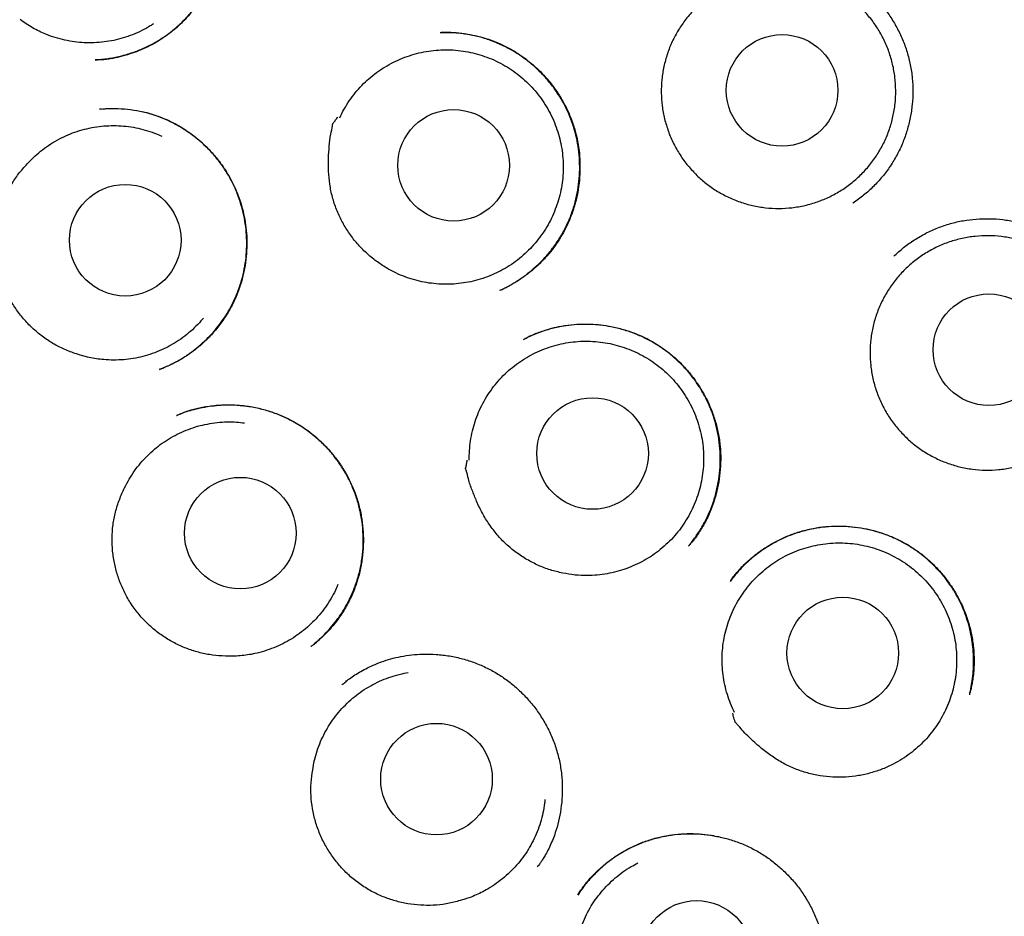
# Model space of a CAD drawing. Header units: millimetres. Extents: x 8 to 932, y 12 to 940.
# Tile 54 of 62: x 537 to 548, y 912 to 922. Entities that reach past the tile are written whole.
import ezdxf

# ---------------------------------------------------------------- set-up
doc = ezdxf.new("R2010")
doc.units = ezdxf.units.MM

msp = doc.modelspace()

# ---------------------------------------------------------------- linework, layer by layer
at = {"color": 7, "linetype": 'Continuous', "lineweight": 30}
for p, q in [((537.676, 921.281), (537.66, 921.28)), ((537.724, 920.741), (537.708, 920.74)), ((537.71, 920.74), (537.768, 920.743)), ((538.373, 917.882), (538.367, 917.88)), ((538.373, 917.881), (538.368, 917.879)), ((544.182, 915.943), (544.177, 915.938)), ((544.642, 915.56), (544.663, 915.586)), ((540.03, 914.836), (540.026, 914.832)), ((542.517, 912.413), (542.524, 912.424)), ((542.524, 912.423), (542.519, 912.416))]:
    msp.add_line(p, q, dxfattribs=at)
for centre, radius in [((549.298, 921.879), 16.35), ((549.298, 921.879), 16.174), ((545.204, 920.945), 0.613), ((541.596, 920.121), 0.613), ((537.989, 919.298), 0.613), ((547.476, 918.095), 0.613), ((543.122, 916.954), 0.613), ((539.253, 916.079), 0.613), ((545.871, 914.762), 0.613), ((541.408, 913.376), 0.613), ((544.265, 911.428), 0.613)]:
    msp.add_circle(centre, radius, dxfattribs=at)
for points, knots in [([(549.298, 939.732), (549.159, 939.731), (548.884, 939.729), (548.477, 939.714), (548.083, 939.691), (547.701, 939.66), (547.33, 939.622), (546.972, 939.579), (546.627, 939.529), (546.289, 939.475), (545.96, 939.415), (545.639, 939.351), (545.332, 939.284), (545.038, 939.214), (544.759, 939.143), (544.497, 939.072), (544.252, 939.002), (544.023, 938.933), (543.807, 938.865), (543.603, 938.798), (543.411, 938.732), (543.231, 938.668), (543.058, 938.605), (542.827, 938.518), (542.536, 938.402), (542.184, 938.254), (541.801, 938.082), (541.387, 937.885), (540.944, 937.657), (540.503, 937.415), (540.066, 937.159), (539.634, 936.89), (539.217, 936.613), (538.816, 936.331), (538.431, 936.044), (538.053, 935.747), (537.684, 935.44), (537.316, 935.118), (536.951, 934.779), (536.589, 934.424), (536.238, 934.057), (535.897, 933.681), (535.566, 933.294), (535.251, 932.904), (534.953, 932.514), (534.672, 932.123), (534.4, 931.725), (534.139, 931.32), (533.883, 930.899), (533.635, 930.463), (533.394, 930.012), (533.167, 929.554), (532.952, 929.091), (532.752, 928.622), (532.57, 928.158), (532.403, 927.698), (532.253, 927.245), (532.115, 926.787), (531.989, 926.326), (531.873, 925.852), (531.767, 925.365), (531.674, 924.864), (531.595, 924.36), (531.529, 923.853), (531.478, 923.344), (531.442, 922.843), (531.421, 922.353), (531.413, 921.873), (531.418, 921.393), (531.436, 920.914), (531.467, 920.426), (531.513, 919.928), (531.574, 919.422), (531.649, 918.918), (531.739, 918.416), (531.842, 917.916), (531.957, 917.429), (532.083, 916.955), (532.219, 916.494), (532.367, 916.038), (532.526, 915.585), (532.701, 915.129), (532.893, 914.669), (533.102, 914.205), (533.324, 913.747), (533.559, 913.296), (533.807, 912.85), (534.063, 912.419), (534.327, 912.001), (534.599, 911.594), (534.884, 911.192), (535.183, 910.795), (535.488, 910.41), (535.801, 910.038), (536.12, 909.678), (536.452, 909.322), (536.8, 908.97), (537.163, 908.622), (537.479, 908.337), (537.74, 908.111), (537.941, 907.942), (538.146, 907.775), (538.354, 907.609), (538.567, 907.446), (538.751, 907.309), (538.9, 907.199), (539.011, 907.12), (539.112, 907.048), (539.202, 906.985), (539.278, 906.932), (539.34, 906.889), (539.391, 906.854), (539.434, 906.824), (539.47, 906.8), (539.494, 906.783), (539.507, 906.775), (539.51, 906.773)], [0, 0, 0, 0, 0.009103, 0.01796, 0.026568, 0.034925, 0.043031, 0.050883, 0.05848, 0.065822, 0.073238, 0.08037, 0.08722, 0.093785, 0.100065, 0.106061, 0.111518, 0.116716, 0.121654, 0.126333, 0.130753, 0.134913, 0.138854, 0.142776, 0.15103, 0.159335, 0.167705, 0.178452, 0.189305, 0.200261, 0.211318, 0.222424, 0.23353, 0.243999, 0.254464, 0.264923, 0.275374, 0.285815, 0.296875, 0.307917, 0.318967, 0.33004, 0.341132, 0.35224, 0.362724, 0.373218, 0.38372, 0.394226, 0.404735, 0.415878, 0.427016, 0.438144, 0.449261, 0.460364, 0.471444, 0.481869, 0.49228, 0.502685, 0.513092, 0.523507, 0.53457, 0.54566, 0.556783, 0.567926, 0.579075, 0.590217, 0.600702, 0.611157, 0.62159, 0.632031, 0.642483, 0.653577, 0.664677, 0.675783, 0.686891, 0.698001, 0.709109, 0.71958, 0.730045, 0.740503, 0.750951, 0.761388, 0.772446, 0.783517, 0.794601, 0.805696, 0.8168, 0.827918, 0.838475, 0.849122, 0.859855, 0.870673, 0.881573, 0.891969, 0.902435, 0.913016, 0.92377, 0.934736, 0.945914, 0.951579, 0.957293, 0.963055, 0.968862, 0.974713, 0.980574, 0.983838, 0.986813, 0.9895, 0.991899, 0.994011, 0.995552, 0.996896, 0.998042, 0.998993, 0.999751, 1, 1, 1, 1]), ([(537.896, 924.206), (537.912, 924.202), (537.947, 924.195), (538.006, 924.181), (538.071, 924.161), (538.141, 924.135), (538.213, 924.103), (538.299, 924.06), (538.398, 924), (538.508, 923.921), (538.615, 923.826), (538.717, 923.717), (538.809, 923.596), (538.889, 923.464), (538.954, 923.327), (539.004, 923.186), (539.039, 923.042), (539.059, 922.897), (539.065, 922.754), (539.058, 922.612), (539.038, 922.474), (539.006, 922.338), (538.961, 922.205), (538.902, 922.076), (538.829, 921.951), (538.744, 921.833), (538.647, 921.721), (538.545, 921.626), (538.441, 921.545), (538.341, 921.479), (538.239, 921.423), (538.139, 921.379), (538.036, 921.342), (537.933, 921.312), (537.846, 921.295), (537.782, 921.285), (537.739, 921.281), (537.702, 921.28), (537.682, 921.279), (537.672, 921.279)], [0, 0, 0, 0, 0.013217, 0.02778, 0.043906, 0.061579, 0.08008, 0.099286, 0.129421, 0.161168, 0.194537, 0.229532, 0.265806, 0.301754, 0.337204, 0.372181, 0.406696, 0.440749, 0.474321, 0.507385, 0.539918, 0.572261, 0.605, 0.638158, 0.671758, 0.705825, 0.740372, 0.775405, 0.803793, 0.83241, 0.859794, 0.885463, 0.909311, 0.93652, 0.960891, 0.972018, 0.982117, 0.991305, 1, 1, 1, 1]), ([(537.66, 921.279), (537.669, 921.279), (537.688, 921.281), (537.725, 921.285), (537.774, 921.291), (537.835, 921.3), (537.901, 921.313), (537.97, 921.33), (538.057, 921.355), (538.163, 921.394), (538.286, 921.452), (538.41, 921.526), (538.529, 921.616), (538.642, 921.72), (538.743, 921.835), (538.83, 921.959), (538.904, 922.088), (538.965, 922.223), (539.01, 922.361), (539.043, 922.499), (539.052, 922.592), (539.057, 922.637)], [0, 0, 0, 0, 0.012816, 0.028929, 0.053063, 0.082637, 0.11481, 0.148244, 0.182932, 0.243496, 0.307488, 0.374903, 0.445767, 0.518588, 0.590496, 0.661439, 0.731424, 0.800472, 0.868625, 0.935932, 1, 1, 1, 1]), ([(545.369, 922.398), (545.395, 922.395), (545.47, 922.385), (545.589, 922.354), (545.726, 922.306), (545.858, 922.244), (545.982, 922.17), (546.099, 922.083), (546.206, 921.985), (546.304, 921.878), (546.391, 921.761), (546.466, 921.637), (546.529, 921.505), (546.579, 921.367), (546.615, 921.225), (546.636, 921.08), (546.643, 920.934), (546.635, 920.789), (546.614, 920.645), (546.579, 920.504), (546.531, 920.368), (546.469, 920.236), (546.394, 920.112), (546.307, 919.995), (546.209, 919.888), (546.102, 919.79), (546.023, 919.733), (545.983, 919.705)], [0, 0, 0, 0, 0.0223609, 0.0631073, 0.1038069, 0.1444563, 0.1850721, 0.2256731, 0.2662958, 0.3069599, 0.3476762, 0.3884565, 0.4293233, 0.4703199, 0.5113983, 0.552328, 0.5931511, 0.6339, 0.6745911, 0.7152345, 0.7558439, 0.7964463, 0.8370766, 0.8777477, 0.9184709, 0.9592316, 1, 1, 1, 1]), ([(544.268, 920.011), (544.235, 920.046), (544.167, 920.116), (544.082, 920.233), (544.01, 920.359), (543.953, 920.493), (543.911, 920.631), (543.884, 920.774), (543.874, 920.919), (543.881, 921.064), (543.903, 921.207), (543.941, 921.347), (543.995, 921.482), (544.064, 921.61), (544.146, 921.729), (544.242, 921.839), (544.349, 921.937), (544.466, 922.022), (544.592, 922.093), (544.726, 922.15), (544.865, 922.192), (545.007, 922.218), (545.152, 922.227), (545.297, 922.22), (545.44, 922.197), (545.58, 922.159), (545.715, 922.104), (545.842, 922.035), (545.961, 921.952), (546.07, 921.856), (546.168, 921.749), (546.253, 921.631), (546.324, 921.504), (546.38, 921.371), (546.421, 921.232), (546.446, 921.089), (546.455, 920.944), (546.448, 920.799), (546.425, 920.656), (546.385, 920.516), (546.331, 920.381), (546.261, 920.254), (546.178, 920.135), (546.082, 920.027), (545.974, 919.93), (545.856, 919.845), (545.729, 919.774), (545.595, 919.719), (545.456, 919.678), (545.313, 919.653), (545.168, 919.645), (545.023, 919.653), (544.88, 919.676), (544.741, 919.717), (544.607, 919.772), (544.482, 919.84), (544.368, 919.92), (544.301, 919.981), (544.268, 920.011)], [0, 0, 0, 0, 0.017879, 0.035815, 0.053694, 0.071573, 0.089509, 0.107388, 0.125266, 0.143202, 0.161081, 0.17896, 0.196896, 0.214775, 0.232654, 0.25059, 0.268469, 0.286348, 0.304284, 0.322163, 0.340041, 0.357977, 0.375856, 0.393735, 0.411671, 0.42955, 0.447429, 0.465365, 0.483244, 0.501123, 0.519059, 0.536938, 0.554816, 0.572752, 0.590631, 0.60851, 0.626446, 0.644325, 0.662204, 0.68014, 0.698019, 0.715898, 0.733834, 0.751713, 0.769591, 0.787527, 0.805406, 0.823285, 0.841221, 0.8591, 0.876979, 0.894915, 0.912794, 0.930673, 0.948609, 0.966488, 0.983244, 1, 1, 1, 1]), ([(538.298, 921.676), (538.287, 921.668), (538.246, 921.64), (538.17, 921.6), (538.07, 921.555), (537.967, 921.52), (537.863, 921.493), (537.756, 921.475), (537.648, 921.467), (537.539, 921.467), (537.432, 921.477), (537.325, 921.496), (537.22, 921.523), (537.126, 921.557), (537.043, 921.594), (536.971, 921.632), (536.901, 921.674), (536.857, 921.706), (536.835, 921.722)], [0, 0, 0, 0, 0.0262926, 0.0947504, 0.165197, 0.2356435, 0.3041013, 0.372559, 0.4430056, 0.5134522, 0.58191, 0.6503677, 0.7208143, 0.7912609, 0.8430251, 0.8947893, 0.9473947, 1, 1, 1, 1]), ([(541.45, 921.58), (541.457, 921.58), (541.475, 921.581), (541.509, 921.582), (541.554, 921.583), (541.61, 921.58), (541.671, 921.574), (541.736, 921.565), (541.819, 921.55), (541.921, 921.526), (542.04, 921.486), (542.161, 921.433), (542.282, 921.366), (542.4, 921.284), (542.511, 921.19), (542.612, 921.087), (542.701, 920.976), (542.778, 920.859), (542.844, 920.736), (542.897, 920.61), (542.938, 920.48), (542.966, 920.35), (542.982, 920.219), (542.986, 920.088), (542.979, 919.956), (542.961, 919.823), (542.93, 919.691), (542.886, 919.56), (542.834, 919.441), (542.775, 919.334), (542.712, 919.238), (542.642, 919.147), (542.565, 919.063), (542.479, 918.982), (542.385, 918.907), (542.286, 918.841), (542.191, 918.787), (542.129, 918.758), (542.099, 918.744)], [0, 0, 0, 0, 0.007047, 0.01524, 0.026861, 0.040657, 0.056059, 0.07206, 0.088649, 0.11759, 0.148137, 0.180286, 0.214043, 0.249357, 0.284826, 0.319849, 0.354433, 0.388586, 0.422319, 0.455656, 0.488621, 0.521035, 0.552869, 0.584591, 0.616731, 0.649298, 0.682297, 0.715736, 0.749634, 0.777107, 0.804896, 0.83301, 0.861218, 0.888142, 0.919658, 0.948794, 0.975565, 1, 1, 1, 1]), ([(542.111, 918.749), (542.123, 918.755), (542.152, 918.769), (542.198, 918.794), (542.259, 918.828), (542.332, 918.874), (542.416, 918.936), (542.503, 919.009), (542.59, 919.096), (542.676, 919.196), (542.754, 919.308), (542.823, 919.429), (542.88, 919.554), (542.924, 919.683), (542.955, 919.814), (542.975, 919.944), (542.983, 920.075), (542.979, 920.204), (542.965, 920.331), (542.94, 920.456), (542.903, 920.581), (542.855, 920.703), (542.795, 920.823), (542.723, 920.938), (542.64, 921.048), (542.545, 921.152), (542.44, 921.247), (542.323, 921.334), (542.199, 921.408), (542.069, 921.47), (541.939, 921.516), (541.811, 921.55), (541.687, 921.571), (541.57, 921.581), (541.495, 921.58), (541.461, 921.58)], [0, 0, 0, 0, 0.010444, 0.02425, 0.038676, 0.062119, 0.087832, 0.115823, 0.146102, 0.178677, 0.212999, 0.247174, 0.281072, 0.314519, 0.347475, 0.379982, 0.412071, 0.443764, 0.47508, 0.506293, 0.538076, 0.570487, 0.60339, 0.636775, 0.670676, 0.705121, 0.740134, 0.775745, 0.811913, 0.847308, 0.881288, 0.913774, 0.944812, 0.974426, 1, 1, 1, 1]), ([(540.345, 920.643), (540.36, 920.675), (540.392, 920.739), (540.449, 920.83), (540.514, 920.918), (540.587, 921), (540.665, 921.074), (540.749, 921.142), (540.84, 921.203), (540.935, 921.256), (541.034, 921.3), (541.136, 921.336), (541.241, 921.364), (541.349, 921.382), (541.457, 921.391), (541.565, 921.392), (541.673, 921.382), (541.781, 921.364), (541.886, 921.337), (541.988, 921.301), (542.087, 921.257), (542.183, 921.204), (542.273, 921.144), (542.357, 921.076), (542.437, 921.001), (542.509, 920.919), (542.574, 920.833), (542.632, 920.741), (542.682, 920.644), (542.723, 920.543), (542.756, 920.44), (542.78, 920.334), (542.795, 920.226), (542.801, 920.117), (542.798, 920.008), (542.785, 919.901), (542.764, 919.794), (542.733, 919.689), (542.694, 919.588), (542.647, 919.49), (542.592, 919.397), (542.528, 919.308), (542.458, 919.225), (542.382, 919.149), (542.298, 919.079), (542.209, 919.016), (542.115, 918.962), (542.018, 918.915), (541.916, 918.877), (541.811, 918.847), (541.705, 918.827), (541.597, 918.815), (541.488, 918.813), (541.379, 918.82), (541.272, 918.835), (541.167, 918.86), (541.063, 918.894), (540.954, 918.94), (540.842, 919), (540.769, 919.053), (540.732, 919.079)], [0, 0, 0, 0, 0.016852, 0.033704, 0.051045, 0.068386, 0.085238, 0.10209, 0.119431, 0.136772, 0.153624, 0.170476, 0.187817, 0.205159, 0.22201, 0.238862, 0.256203, 0.273545, 0.290396, 0.307248, 0.32459, 0.341931, 0.358783, 0.375634, 0.392976, 0.410317, 0.427169, 0.444021, 0.461362, 0.478703, 0.495555, 0.512407, 0.529748, 0.547089, 0.563941, 0.580793, 0.598134, 0.615476, 0.632327, 0.649179, 0.66652, 0.683862, 0.700714, 0.717565, 0.734907, 0.752248, 0.7691, 0.785951, 0.803293, 0.820634, 0.837486, 0.854338, 0.871679, 0.88902, 0.905872, 0.922724, 0.940065, 0.957406, 0.978585, 1, 1, 1, 1]), ([(537.709, 920.74), (537.754, 920.743), (537.844, 920.749), (537.98, 920.743), (538.117, 920.725), (538.253, 920.694), (538.387, 920.649), (538.518, 920.591), (538.642, 920.519), (538.757, 920.437), (538.862, 920.345), (538.957, 920.246), (539.042, 920.141), (539.115, 920.031), (539.177, 919.917), (539.229, 919.799), (539.268, 919.68), (539.298, 919.559), (539.317, 919.437), (539.326, 919.311), (539.324, 919.183), (539.312, 919.053), (539.288, 918.921), (539.251, 918.79), (539.202, 918.661), (539.138, 918.534), (539.062, 918.413), (538.973, 918.299), (538.876, 918.196), (538.775, 918.107), (538.672, 918.032), (538.569, 917.97), (538.47, 917.919), (538.404, 917.893), (538.373, 917.881)], [0, 0, 0, 0, 0.031995, 0.0642774, 0.0968666, 0.1297864, 0.163073, 0.1967081, 0.2304495, 0.2637467, 0.2964528, 0.3285838, 0.3601486, 0.3911561, 0.4216205, 0.4515641, 0.4809979, 0.5099291, 0.5387012, 0.5681024, 0.5981509, 0.6288272, 0.6601119, 0.6919927, 0.7244732, 0.757567, 0.7912998, 0.8256457, 0.8590648, 0.8908195, 0.9209122, 0.949355, 0.9761691, 1, 1, 1, 1]), ([(538.367, 917.879), (538.391, 917.889), (538.445, 917.91), (538.528, 917.95), (538.621, 918.002), (538.712, 918.064), (538.8, 918.133), (538.881, 918.207), (538.958, 918.288), (539.027, 918.374), (539.095, 918.471), (539.158, 918.58), (539.214, 918.701), (539.259, 918.824), (539.292, 918.95), (539.314, 919.075), (539.324, 919.2), (539.324, 919.324), (539.314, 919.448), (539.293, 919.571), (539.262, 919.693), (539.221, 919.812), (539.169, 919.929), (539.107, 920.041), (539.034, 920.148), (538.952, 920.249), (538.861, 920.343), (538.759, 920.431), (538.644, 920.513), (538.517, 920.587), (538.393, 920.643), (538.279, 920.683), (538.212, 920.701), (538.179, 920.709)], [0, 0, 0, 0, 0.020995, 0.045513, 0.073563, 0.105161, 0.13301, 0.162709, 0.192302, 0.221566, 0.250503, 0.286212, 0.32142, 0.356141, 0.390406, 0.424131, 0.45718, 0.489792, 0.522541, 0.555481, 0.58863, 0.622007, 0.655637, 0.689555, 0.72375, 0.758082, 0.792576, 0.828003, 0.865137, 0.904012, 0.944674, 0.972814, 1, 1, 1, 1]), ([(540.732, 919.079), (540.695, 919.109), (540.622, 919.168), (540.526, 919.271), (540.44, 919.384), (540.367, 919.506), (540.308, 919.635), (540.262, 919.772), (540.234, 919.913), (540.22, 920.057), (540.22, 920.197), (540.23, 920.332), (540.242, 920.453), (540.265, 920.531), (540.265, 920.573), (540.27, 920.579), (540.272, 920.583), (540.282, 920.596), (540.3, 920.621), (540.317, 920.642), (540.326, 920.654)], [0, 0, 0, 0, 0.080047, 0.160355, 0.240426, 0.321324, 0.402465, 0.483348, 0.565408, 0.647763, 0.729992, 0.804297, 0.878607, 0.935104, 0.94602, 0.94639, 0.947756, 0.953223, 0.975089, 1, 1, 1, 1]), ([(536.923, 920.149), (536.947, 920.174), (536.997, 920.225), (537.08, 920.294), (537.169, 920.357), (537.264, 920.412), (537.361, 920.458), (537.462, 920.496), (537.567, 920.525), (537.674, 920.546), (537.781, 920.557), (537.889, 920.559), (537.997, 920.552), (538.105, 920.536), (538.21, 920.51), (538.305, 920.48), (538.364, 920.453), (538.391, 920.442)], [0, 0, 0, 0, 0.066746, 0.133492, 0.202178, 0.270863, 0.337609, 0.404355, 0.473041, 0.541726, 0.608472, 0.675218, 0.743904, 0.812589, 0.879335, 0.946081, 1, 1, 1, 1]), ([(537.435, 918.055), (537.391, 918.071), (537.302, 918.104), (537.178, 918.171), (537.062, 918.251), (536.955, 918.343), (536.859, 918.447), (536.773, 918.561), (536.7, 918.686), (536.641, 918.82), (536.599, 918.958), (536.573, 919.098), (536.563, 919.238), (536.568, 919.38), (536.588, 919.522), (536.625, 919.662), (536.677, 919.797), (536.746, 919.924), (536.826, 920.043), (536.891, 920.114), (536.923, 920.149)], [0, 0, 0, 0, 0.054899, 0.109981, 0.164895, 0.219715, 0.274697, 0.329516, 0.386208, 0.443093, 0.49978, 0.554208, 0.608801, 0.663234, 0.719623, 0.776191, 0.832562, 0.888308, 0.94424, 1, 1, 1, 1]), ([(546.43, 919.122), (546.466, 919.154), (546.537, 919.219), (546.656, 919.303), (546.782, 919.376), (546.914, 919.436), (547.052, 919.483), (547.193, 919.515), (547.337, 919.533), (547.483, 919.537), (547.628, 919.527), (547.771, 919.503), (547.912, 919.466), (548.048, 919.415), (548.179, 919.351), (548.302, 919.274), (548.417, 919.185), (548.522, 919.086), (548.618, 918.976), (548.703, 918.858), (548.776, 918.732), (548.837, 918.599), (548.884, 918.461), (548.917, 918.318), (548.935, 918.173), (548.94, 918.046), (548.933, 917.968), (548.931, 917.939)], [0, 0, 0, 0, 0.0406504, 0.0812466, 0.1217946, 0.1623036, 0.2027963, 0.2433093, 0.283865, 0.324476, 0.3651286, 0.4057935, 0.4464374, 0.4870355, 0.5275829, 0.5680961, 0.6085927, 0.6491096, 0.689667, 0.730276, 0.770948, 0.8117048, 0.8525881, 0.8935649, 0.9343967, 0.9751197, 1, 1, 1, 1]), ([(546.545, 917.152), (546.512, 917.187), (546.446, 917.258), (546.363, 917.378), (546.293, 917.505), (546.238, 917.639), (546.199, 917.779), (546.175, 917.922), (546.168, 918.067), (546.176, 918.211), (546.201, 918.354), (546.242, 918.493), (546.299, 918.627), (546.37, 918.754), (546.455, 918.871), (546.552, 918.979), (546.661, 919.075), (546.78, 919.158), (546.907, 919.227), (547.042, 919.282), (547.182, 919.32), (547.325, 919.343), (547.47, 919.35), (547.615, 919.341), (547.757, 919.315), (547.897, 919.274), (548.03, 919.217), (548.156, 919.145), (548.274, 919.06), (548.381, 918.962), (548.477, 918.853), (548.56, 918.734), (548.628, 918.606), (548.682, 918.471), (548.721, 918.332), (548.743, 918.188), (548.75, 918.043), (548.74, 917.899), (548.714, 917.756), (548.672, 917.617), (548.615, 917.484), (548.543, 917.358), (548.457, 917.241), (548.359, 917.134), (548.249, 917.039), (548.13, 916.957), (548.002, 916.888), (547.867, 916.835), (547.727, 916.797), (547.583, 916.775), (547.438, 916.769), (547.294, 916.78), (547.151, 916.806), (547.012, 916.849), (546.879, 916.907), (546.756, 916.977), (546.643, 917.059), (546.577, 917.121), (546.545, 917.152)], [0, 0, 0, 0, 0.017879, 0.035815, 0.053694, 0.071573, 0.089509, 0.107388, 0.125266, 0.143202, 0.161081, 0.17896, 0.196896, 0.214775, 0.232654, 0.25059, 0.268469, 0.286348, 0.304284, 0.322163, 0.340041, 0.357977, 0.375856, 0.393735, 0.411671, 0.42955, 0.447429, 0.465365, 0.483244, 0.501123, 0.519059, 0.536938, 0.554816, 0.572752, 0.590631, 0.60851, 0.626446, 0.644325, 0.662204, 0.68014, 0.698019, 0.715898, 0.733834, 0.751713, 0.769591, 0.787527, 0.805406, 0.823285, 0.841221, 0.8591, 0.876979, 0.894915, 0.912794, 0.930673, 0.948609, 0.966488, 0.983244, 1, 1, 1, 1]), ([(538.847, 918.442), (538.838, 918.432), (538.807, 918.393), (538.747, 918.332), (538.665, 918.26), (538.577, 918.196), (538.485, 918.14), (538.388, 918.091), (538.287, 918.051), (538.183, 918.02), (538.078, 917.997), (537.971, 917.984), (537.862, 917.979), (537.762, 917.984), (537.672, 917.994), (537.592, 918.009), (537.513, 918.029), (537.461, 918.046), (537.435, 918.055)], [0, 0, 0, 0, 0.026293, 0.09475, 0.165197, 0.235644, 0.304101, 0.372559, 0.443006, 0.513452, 0.58191, 0.650368, 0.720814, 0.791261, 0.843025, 0.894789, 0.947395, 1, 1, 1, 1]), ([(542.363, 918.208), (542.382, 918.218), (542.422, 918.238), (542.489, 918.268), (542.566, 918.298), (542.654, 918.326), (542.753, 918.351), (542.863, 918.368), (542.979, 918.377), (543.096, 918.377), (543.211, 918.369), (543.333, 918.35), (543.461, 918.319), (543.592, 918.275), (543.717, 918.219), (543.833, 918.154), (543.941, 918.078), (544.042, 917.995), (544.134, 917.903), (544.22, 917.802), (544.297, 917.692), (544.366, 917.574), (544.424, 917.448), (544.471, 917.315), (544.505, 917.176), (544.526, 917.033), (544.532, 916.888), (544.524, 916.746), (544.505, 916.61), (544.474, 916.483), (544.435, 916.365), (544.394, 916.268), (544.354, 916.188), (544.318, 916.126), (544.284, 916.073), (544.254, 916.03), (544.228, 915.997), (544.204, 915.968), (544.189, 915.951), (544.182, 915.943)], [0, 0, 0, 0, 0.015852, 0.033973, 0.054398, 0.077155, 0.10227, 0.129762, 0.158711, 0.187375, 0.215704, 0.243684, 0.278141, 0.312011, 0.345287, 0.377983, 0.410108, 0.441729, 0.473581, 0.505925, 0.53877, 0.572125, 0.60601, 0.640461, 0.675449, 0.710775, 0.746467, 0.781581, 0.815124, 0.847107, 0.877544, 0.906448, 0.924878, 0.94264, 0.959521, 0.971033, 0.981559, 0.991182, 1, 1, 1, 1]), ([(544.177, 915.937), (544.184, 915.946), (544.198, 915.963), (544.223, 915.998), (544.253, 916.038), (544.288, 916.088), (544.324, 916.147), (544.366, 916.222), (544.411, 916.317), (544.456, 916.436), (544.491, 916.566), (544.515, 916.703), (544.526, 916.841), (544.525, 916.977), (544.512, 917.11), (544.487, 917.24), (544.451, 917.366), (544.404, 917.486), (544.348, 917.6), (544.283, 917.708), (544.209, 917.81), (544.126, 917.907), (544.033, 917.997), (543.932, 918.081), (543.821, 918.156), (543.702, 918.222), (543.576, 918.278), (543.443, 918.321), (543.305, 918.352), (543.165, 918.37), (543.024, 918.375), (542.884, 918.367), (542.747, 918.346), (542.613, 918.312), (542.487, 918.269), (542.409, 918.231), (542.372, 918.212)], [0, 0, 0, 0, 0.009216, 0.018015, 0.031339, 0.046354, 0.06324, 0.082006, 0.10998, 0.141219, 0.1754, 0.209812, 0.24371, 0.277122, 0.31007, 0.342579, 0.374678, 0.406381, 0.437553, 0.46824, 0.499129, 0.530473, 0.562293, 0.594608, 0.627445, 0.660846, 0.694823, 0.729179, 0.763914, 0.798882, 0.83358, 0.867985, 0.902111, 0.935974, 0.969602, 1, 1, 1, 1]), ([(541.768, 916.88), (541.768, 916.916), (541.769, 916.987), (541.781, 917.095), (541.801, 917.202), (541.831, 917.307), (541.869, 917.408), (541.916, 917.506), (541.971, 917.6), (542.034, 917.689), (542.104, 917.772), (542.18, 917.849), (542.263, 917.919), (542.352, 917.982), (542.445, 918.037), (542.542, 918.084), (542.644, 918.123), (542.749, 918.154), (542.855, 918.175), (542.962, 918.187), (543.072, 918.19), (543.181, 918.184), (543.288, 918.168), (543.393, 918.144), (543.497, 918.111), (543.598, 918.069), (543.694, 918.019), (543.786, 917.961), (543.873, 917.896), (543.954, 917.823), (544.029, 917.744), (544.096, 917.659), (544.157, 917.568), (544.209, 917.472), (544.253, 917.373), (544.289, 917.271), (544.316, 917.165), (544.334, 917.057), (544.343, 916.95), (544.343, 916.841), (544.333, 916.733), (544.315, 916.625), (544.287, 916.52), (544.251, 916.418), (544.206, 916.319), (544.153, 916.224), (544.093, 916.134), (544.025, 916.05), (543.95, 915.971), (543.868, 915.899), (543.781, 915.834), (543.689, 915.777), (543.592, 915.728), (543.491, 915.687), (543.388, 915.655), (543.282, 915.631), (543.174, 915.617), (543.056, 915.611), (542.929, 915.616), (542.84, 915.632), (542.795, 915.64)], [0, 0, 0, 0, 0.0168518, 0.0337035, 0.0510448, 0.0683862, 0.0852379, 0.1020897, 0.119431, 0.1367724, 0.1536241, 0.1704759, 0.1878172, 0.2051585, 0.2220103, 0.238862, 0.2562034, 0.2735447, 0.2903965, 0.3072482, 0.3245896, 0.3419309, 0.3587826, 0.3756344, 0.3929757, 0.4103171, 0.4271688, 0.4440206, 0.4613619, 0.4787033, 0.495555, 0.5124068, 0.5297481, 0.5470894, 0.5639412, 0.5807929, 0.5981343, 0.6154756, 0.6323274, 0.6491791, 0.6665205, 0.6838618, 0.7007135, 0.7175653, 0.7349066, 0.752248, 0.7690997, 0.7859515, 0.8032928, 0.8206341, 0.8374859, 0.8543377, 0.871679, 0.8890203, 0.9058721, 0.9227238, 0.9400652, 0.9574065, 0.9785855, 1, 1, 1, 1]), ([(540.058, 914.855), (540.064, 914.86), (540.089, 914.881), (540.135, 914.923), (540.197, 914.985), (540.262, 915.058), (540.331, 915.147), (540.399, 915.251), (540.463, 915.37), (540.516, 915.497), (540.559, 915.631), (540.588, 915.772), (540.603, 915.916), (540.605, 916.061), (540.592, 916.205), (540.566, 916.345), (540.527, 916.481), (540.475, 916.612), (540.413, 916.736), (540.339, 916.853), (540.255, 916.962), (540.163, 917.061), (540.061, 917.152), (539.95, 917.235), (539.83, 917.308), (539.701, 917.371), (539.564, 917.421), (539.419, 917.459), (539.286, 917.479), (539.168, 917.486), (539.066, 917.485), (538.963, 917.477), (538.862, 917.463), (538.767, 917.443), (538.684, 917.42), (538.613, 917.397), (538.571, 917.379), (538.551, 917.372)], [0, 0, 0, 0, 0.005416, 0.023432, 0.044203, 0.067749, 0.092495, 0.123951, 0.155998, 0.188652, 0.221939, 0.255871, 0.290243, 0.324678, 0.358743, 0.392468, 0.425879, 0.459003, 0.491871, 0.524515, 0.556795, 0.588702, 0.620779, 0.653436, 0.686698, 0.72059, 0.755152, 0.790443, 0.826319, 0.850505, 0.874912, 0.898388, 0.924067, 0.947051, 0.967357, 0.985, 1, 1, 1, 1]), ([(538.564, 917.378), (538.569, 917.38), (538.579, 917.384), (538.601, 917.393), (538.631, 917.405), (538.669, 917.419), (538.717, 917.434), (538.774, 917.449), (538.84, 917.464), (538.937, 917.48), (539.064, 917.491), (539.215, 917.489), (539.364, 917.472), (539.51, 917.44), (539.65, 917.395), (539.784, 917.336), (539.91, 917.265), (540.027, 917.183), (540.135, 917.091), (540.234, 916.989), (540.323, 916.878), (540.401, 916.76), (540.467, 916.636), (540.521, 916.505), (540.562, 916.37), (540.59, 916.231), (540.605, 916.09), (540.606, 915.946), (540.594, 915.801), (540.568, 915.657), (540.527, 915.514), (540.471, 915.375), (540.4, 915.241), (540.326, 915.13), (540.256, 915.043), (540.198, 914.981), (540.146, 914.93), (540.1, 914.89), (540.062, 914.859), (540.04, 914.842), (540.031, 914.834)], [0, 0, 0, 0, 0.004086, 0.00995, 0.017747, 0.027539, 0.039362, 0.053236, 0.069175, 0.086945, 0.122796, 0.158294, 0.193446, 0.228264, 0.262773, 0.297005, 0.330766, 0.364066, 0.397235, 0.430342, 0.463396, 0.496406, 0.529385, 0.562359, 0.595345, 0.628357, 0.661521, 0.695099, 0.729076, 0.763424, 0.798124, 0.833177, 0.868602, 0.904429, 0.927182, 0.947176, 0.96442, 0.978938, 0.990772, 1, 1, 1, 1]), ([(538.553, 917.373), (538.553, 917.373), (538.558, 917.375), (538.564, 917.377), (538.568, 917.379)], [0, 0, 0, 0, 0.122983, 1, 1, 1, 1]), ([(537.982, 916.578), (537.999, 916.61), (538.031, 916.673), (538.09, 916.764), (538.157, 916.85), (538.231, 916.93), (538.31, 917.003), (538.396, 917.069), (538.487, 917.128), (538.583, 917.179), (538.683, 917.221), (538.785, 917.255), (538.891, 917.28), (538.999, 917.296), (539.106, 917.303), (539.206, 917.302), (539.27, 917.294), (539.299, 917.29)], [0, 0, 0, 0, 0.066746, 0.133492, 0.202178, 0.270863, 0.337609, 0.404355, 0.473041, 0.541726, 0.608472, 0.675218, 0.743904, 0.812589, 0.879335, 0.946081, 1, 1, 1, 1]), ([(542.795, 915.64), (542.749, 915.651), (542.658, 915.672), (542.526, 915.723), (542.4, 915.787), (542.281, 915.866), (542.171, 915.957), (542.072, 916.06), (541.984, 916.175), (541.91, 916.299), (541.849, 916.425), (541.8, 916.551), (541.757, 916.665), (541.744, 916.745), (541.727, 916.783), (541.728, 916.791), (541.729, 916.795), (541.732, 916.811), (541.738, 916.841), (541.743, 916.868), (541.746, 916.882)], [0, 0, 0, 0, 0.0800466, 0.1603551, 0.2404264, 0.3213245, 0.4024647, 0.4833482, 0.5654076, 0.6477633, 0.7299922, 0.804297, 0.8786074, 0.9351044, 0.9460198, 0.9463896, 0.9477563, 0.9532228, 0.9750893, 1, 1, 1, 1]), ([(539.089, 914.728), (539.042, 914.731), (538.948, 914.736), (538.81, 914.763), (538.675, 914.805), (538.545, 914.862), (538.423, 914.932), (538.307, 915.016), (538.201, 915.114), (538.105, 915.225), (538.024, 915.344), (537.959, 915.471), (537.907, 915.601), (537.87, 915.738), (537.848, 915.88), (537.842, 916.025), (537.852, 916.17), (537.88, 916.311), (537.922, 916.448), (537.962, 916.535), (537.982, 916.578)], [0, 0, 0, 0, 0.054899, 0.109981, 0.164895, 0.219715, 0.274697, 0.329516, 0.386208, 0.443093, 0.49978, 0.554208, 0.608801, 0.663234, 0.719623, 0.776191, 0.832562, 0.888308, 0.94424, 1, 1, 1, 1]), ([(547.268, 914.325), (547.271, 914.34), (547.282, 914.384), (547.294, 914.462), (547.305, 914.563), (547.309, 914.669), (547.305, 914.778), (547.294, 914.884), (547.275, 914.992), (547.248, 915.098), (547.211, 915.208), (547.161, 915.322), (547.099, 915.437), (547.027, 915.544), (546.949, 915.643), (546.863, 915.734), (546.772, 915.816), (546.675, 915.89), (546.571, 915.956), (546.462, 916.014), (546.346, 916.063), (546.226, 916.101), (546.102, 916.13), (545.975, 916.148), (545.846, 916.155), (545.715, 916.151), (545.584, 916.136), (545.454, 916.108), (545.324, 916.068), (545.196, 916.015), (545.071, 915.948), (544.95, 915.868), (544.835, 915.775), (544.727, 915.669), (544.665, 915.589), (544.633, 915.549)], [0, 0, 0, 0, 0.011664, 0.033249, 0.058177, 0.086464, 0.111531, 0.138525, 0.165599, 0.192399, 0.218945, 0.251645, 0.28378, 0.315386, 0.346489, 0.377109, 0.407262, 0.437036, 0.467054, 0.497487, 0.528267, 0.559269, 0.590522, 0.622041, 0.653836, 0.685909, 0.718263, 0.750959, 0.784309, 0.818388, 0.853219, 0.888815, 0.925163, 0.962237, 1, 1, 1, 1]), ([(544.637, 915.555), (544.646, 915.567), (544.665, 915.593), (544.699, 915.636), (544.74, 915.684), (544.79, 915.736), (544.849, 915.79), (544.924, 915.853), (545.018, 915.92), (545.13, 915.986), (545.25, 916.044), (545.377, 916.091), (545.51, 916.127), (545.649, 916.15), (545.79, 916.159), (545.931, 916.155), (546.071, 916.139), (546.208, 916.109), (546.34, 916.068), (546.468, 916.015), (546.588, 915.951), (546.702, 915.876), (546.807, 915.792), (546.904, 915.698), (546.993, 915.596), (547.073, 915.485), (547.144, 915.365), (547.204, 915.238), (547.252, 915.104), (547.287, 914.964), (547.308, 914.821), (547.315, 914.694), (547.311, 914.589), (547.304, 914.511), (547.294, 914.444), (547.283, 914.387), (547.272, 914.341), (547.265, 914.315), (547.262, 914.303)], [0, 0, 0, 0, 0.011713, 0.025353, 0.041008, 0.058741, 0.078551, 0.099184, 0.130562, 0.162461, 0.194885, 0.227844, 0.261361, 0.295458, 0.33002, 0.364471, 0.398728, 0.432765, 0.466558, 0.50009, 0.533365, 0.566395, 0.599194, 0.631844, 0.664794, 0.698146, 0.731908, 0.766097, 0.800743, 0.835873, 0.871283, 0.906824, 0.928604, 0.94784, 0.964558, 0.978789, 0.990579, 1, 1, 1, 1]), ([(544.683, 914.108), (544.667, 914.14), (544.637, 914.205), (544.601, 914.307), (544.573, 914.413), (544.555, 914.52), (544.545, 914.628), (544.545, 914.736), (544.553, 914.845), (544.571, 914.952), (544.598, 915.057), (544.634, 915.159), (544.678, 915.259), (544.731, 915.354), (544.791, 915.444), (544.858, 915.529), (544.933, 915.608), (545.014, 915.681), (545.101, 915.746), (545.192, 915.804), (545.289, 915.854), (545.39, 915.895), (545.493, 915.928), (545.599, 915.952), (545.707, 915.967), (545.816, 915.973), (545.924, 915.97), (546.032, 915.958), (546.139, 915.936), (546.244, 915.906), (546.345, 915.867), (546.442, 915.82), (546.536, 915.764), (546.625, 915.701), (546.708, 915.631), (546.784, 915.554), (546.855, 915.47), (546.918, 915.381), (546.972, 915.288), (547.019, 915.19), (547.058, 915.088), (547.088, 914.983), (547.109, 914.877), (547.12, 914.769), (547.123, 914.66), (547.117, 914.551), (547.101, 914.444), (547.076, 914.339), (547.043, 914.235), (547.001, 914.135), (546.95, 914.039), (546.892, 913.948), (546.826, 913.861), (546.753, 913.78), (546.674, 913.707), (546.589, 913.64), (546.498, 913.58), (546.394, 913.523), (546.277, 913.473), (546.19, 913.449), (546.146, 913.436)], [0, 0, 0, 0, 0.016852, 0.033704, 0.051045, 0.068386, 0.085238, 0.10209, 0.119431, 0.136772, 0.153624, 0.170476, 0.187817, 0.205159, 0.22201, 0.238862, 0.256203, 0.273545, 0.290396, 0.307248, 0.32459, 0.341931, 0.358783, 0.375634, 0.392976, 0.410317, 0.427169, 0.444021, 0.461362, 0.478703, 0.495555, 0.512407, 0.529748, 0.547089, 0.563941, 0.580793, 0.598134, 0.615476, 0.632327, 0.649179, 0.66652, 0.683862, 0.700714, 0.717565, 0.734907, 0.752248, 0.7691, 0.785951, 0.803293, 0.820634, 0.837486, 0.854338, 0.871679, 0.88902, 0.905872, 0.922724, 0.940065, 0.957406, 0.978585, 1, 1, 1, 1]), ([(540.324, 915.514), (540.319, 915.502), (540.301, 915.456), (540.261, 915.38), (540.204, 915.287), (540.139, 915.199), (540.067, 915.119), (539.99, 915.044), (539.905, 914.976), (539.815, 914.915), (539.72, 914.862), (539.622, 914.818), (539.519, 914.782), (539.422, 914.756), (539.333, 914.74), (539.253, 914.731), (539.171, 914.726), (539.117, 914.727), (539.089, 914.728)], [0, 0, 0, 0, 0.026293, 0.09475, 0.165197, 0.235644, 0.304101, 0.372559, 0.443006, 0.513452, 0.58191, 0.650368, 0.720814, 0.791261, 0.843025, 0.894789, 0.947395, 1, 1, 1, 1]), ([(540.367, 914.411), (540.378, 914.42), (540.401, 914.439), (540.443, 914.474), (540.497, 914.512), (540.562, 914.552), (540.633, 914.591), (540.714, 914.63), (540.806, 914.667), (540.908, 914.699), (541.019, 914.725), (541.136, 914.743), (541.266, 914.752), (541.405, 914.749), (541.552, 914.732), (541.695, 914.7), (541.833, 914.656), (541.964, 914.599), (542.088, 914.53), (542.203, 914.45), (542.31, 914.36), (542.409, 914.259), (542.5, 914.149), (542.581, 914.028), (542.651, 913.898), (542.709, 913.76), (542.752, 913.614), (542.78, 913.463), (542.792, 913.309), (542.789, 913.158), (542.771, 913.016), (542.743, 912.882), (542.709, 912.772), (542.674, 912.683), (542.642, 912.612), (542.611, 912.553), (542.582, 912.506), (542.56, 912.471), (542.54, 912.443), (542.529, 912.429), (542.525, 912.422)], [0, 0, 0, 0, 0.01198, 0.023548, 0.04046, 0.058166, 0.077307, 0.09788, 0.1214, 0.146552, 0.173333, 0.20155, 0.229781, 0.264719, 0.299279, 0.33347, 0.367312, 0.40084, 0.433961, 0.466535, 0.499034, 0.532004, 0.565454, 0.599391, 0.633823, 0.668774, 0.704274, 0.740337, 0.77691, 0.812412, 0.846127, 0.878033, 0.908118, 0.92717, 0.945419, 0.962833, 0.974433, 0.984377, 0.992823, 1, 1, 1, 1]), ([(540.048, 913.478), (540.054, 913.513), (540.066, 913.584), (540.096, 913.687), (540.134, 913.789), (540.181, 913.888), (540.236, 913.981), (540.298, 914.069), (540.368, 914.152), (540.445, 914.229), (540.527, 914.299), (540.615, 914.361), (540.709, 914.417), (540.807, 914.464), (540.908, 914.502), (541.004, 914.53), (541.067, 914.542), (541.096, 914.547)], [0, 0, 0, 0, 0.066746, 0.133492, 0.202178, 0.270863, 0.337609, 0.404355, 0.473041, 0.541726, 0.608472, 0.675218, 0.743904, 0.812589, 0.879335, 0.946081, 1, 1, 1, 1]), ([(546.146, 913.436), (546.101, 913.426), (546.009, 913.405), (545.868, 913.395), (545.726, 913.398), (545.585, 913.417), (545.447, 913.451), (545.312, 913.501), (545.184, 913.566), (545.063, 913.646), (544.943, 913.741), (544.825, 913.851), (544.74, 913.942), (544.696, 913.996), (544.687, 914.007), (544.686, 914.009), (544.686, 914.009), (544.686, 914.009), (544.685, 914.01), (544.685, 914.013), (544.681, 914.026), (544.673, 914.056), (544.666, 914.083), (544.662, 914.101)], [0, 0, 0, 0, 0.0800477, 0.1603573, 0.2404297, 0.3213289, 0.4024703, 0.4833549, 0.5654154, 0.6477723, 0.7300023, 0.8265749, 0.9231445, 0.9415144, 0.9458006, 0.9459342, 0.946016, 0.9461033, 0.9463821, 0.9474973, 0.9519579, 0.9698005, 1, 1, 1, 1]), ([(541.651, 912.037), (541.605, 912.025), (541.514, 912.002), (541.373, 911.988), (541.232, 911.988), (541.092, 912.005), (540.954, 912.036), (540.819, 912.082), (540.688, 912.144), (540.564, 912.222), (540.451, 912.312), (540.351, 912.413), (540.264, 912.523), (540.188, 912.643), (540.125, 912.772), (540.076, 912.909), (540.043, 913.05), (540.028, 913.193), (540.028, 913.336), (540.041, 913.431), (540.048, 913.478)], [0, 0, 0, 0, 0.054899, 0.109981, 0.164895, 0.219715, 0.274697, 0.329516, 0.386208, 0.443093, 0.49978, 0.554208, 0.608801, 0.663234, 0.719623, 0.776191, 0.832562, 0.888308, 0.94424, 1, 1, 1, 1]), ([(542.599, 913.152), (542.598, 913.138), (542.594, 913.089), (542.578, 913.005), (542.551, 912.899), (542.515, 912.796), (542.47, 912.698), (542.418, 912.604), (542.357, 912.514), (542.289, 912.429), (542.214, 912.351), (542.133, 912.28), (542.046, 912.215), (541.961, 912.162), (541.88, 912.12), (541.806, 912.087), (541.73, 912.059), (541.677, 912.044), (541.651, 912.037)], [0, 0, 0, 0, 0.026293, 0.09475, 0.165197, 0.235644, 0.304101, 0.372559, 0.443006, 0.513452, 0.58191, 0.650368, 0.720814, 0.791261, 0.843025, 0.894789, 0.947395, 1, 1, 1, 1]), ([(544.457, 912.752), (544.414, 912.758), (544.328, 912.771), (544.195, 912.776), (544.059, 912.769), (543.922, 912.749), (543.785, 912.717), (543.65, 912.671), (543.519, 912.611), (543.396, 912.541), (543.286, 912.461), (543.187, 912.376), (543.1, 912.287), (543.024, 912.196), (542.98, 912.132), (542.959, 912.101)], [0, 0, 0, 0, 0.074895, 0.151829, 0.230196, 0.310022, 0.391315, 0.474083, 0.558244, 0.64049, 0.719261, 0.794602, 0.866526, 0.935006, 1, 1, 1, 1]), ([(542.96, 912.105), (542.969, 912.118), (542.988, 912.147), (543.021, 912.194), (543.062, 912.247), (543.111, 912.304), (543.17, 912.363), (543.245, 912.431), (543.339, 912.505), (543.453, 912.578), (543.575, 912.643), (543.705, 912.696), (543.842, 912.737), (543.985, 912.764), (544.129, 912.777), (544.275, 912.776), (544.418, 912.762), (544.558, 912.734), (544.694, 912.694), (544.825, 912.641), (544.949, 912.576), (545.065, 912.501), (545.172, 912.415), (545.272, 912.32), (545.364, 912.216), (545.447, 912.101), (545.52, 911.977), (545.582, 911.844), (545.63, 911.703), (545.661, 911.573), (545.677, 911.455), (545.685, 911.354), (545.685, 911.25), (545.678, 911.148), (545.664, 911.052), (545.647, 910.969), (545.629, 910.897), (545.615, 910.855), (545.609, 910.835)], [0, 0, 0, 0, 0.011987, 0.025854, 0.041696, 0.059584, 0.079436, 0.099916, 0.131109, 0.162854, 0.195134, 0.227939, 0.26128, 0.295166, 0.329255, 0.363072, 0.396623, 0.429914, 0.462958, 0.49578, 0.528404, 0.560647, 0.592485, 0.624447, 0.656939, 0.689968, 0.723539, 0.757664, 0.79237, 0.827681, 0.851572, 0.875738, 0.899014, 0.924503, 0.947328, 0.967499, 0.985042, 1, 1, 1, 1]), ([(542.935, 911.125), (542.931, 911.16), (542.922, 911.231), (542.92, 911.339), (542.926, 911.448), (542.942, 911.555), (542.967, 911.66), (543, 911.763), (543.042, 911.863), (543.093, 911.96), (543.151, 912.05), (543.217, 912.136), (543.29, 912.216), (543.37, 912.291), (543.455, 912.357), (543.539, 912.412), (543.596, 912.442), (543.621, 912.455)], [0, 0, 0, 0, 0.066746, 0.133492, 0.202178, 0.270863, 0.337609, 0.404355, 0.473041, 0.541726, 0.608472, 0.675218, 0.743904, 0.812589, 0.879335, 0.946081, 1, 1, 1, 1])]:
    msp.add_open_spline(points, degree=3, knots=knots, dxfattribs=at)

doc.saveas('drawing.dxf')
